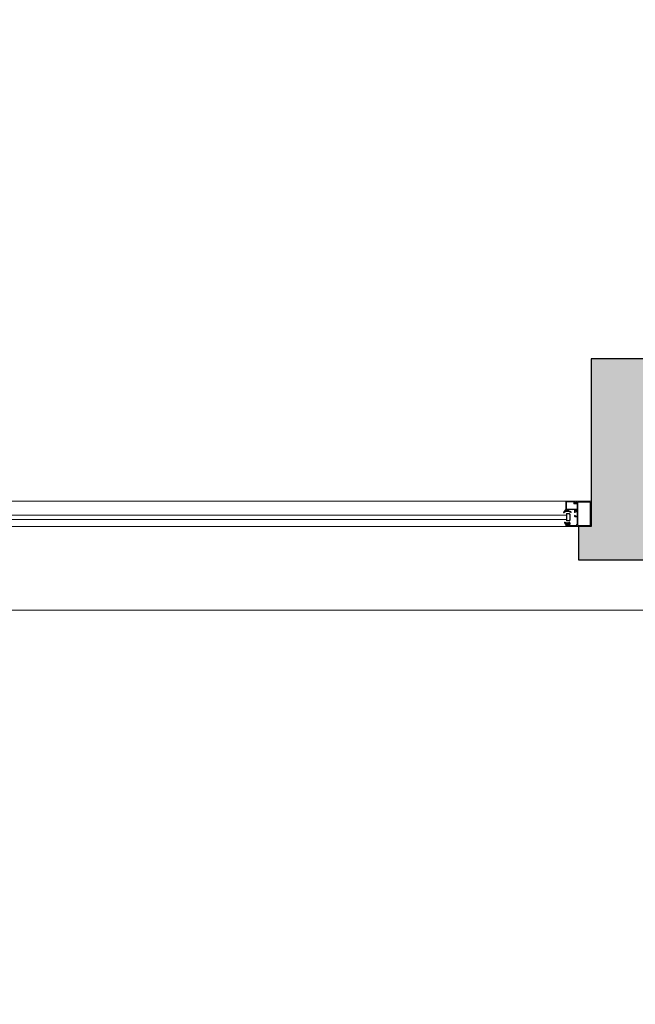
# Model space of a CAD drawing. Header units: feet. Extents: x 1537802 to 2072561, y 4461723 to 4732600.
# Tile 8 of 113: x 1566952 to 1568421, y 4670439 to 4672788. Entities that reach past the tile are written whole.
import ezdxf

# ---------------------------------------------------------------- set-up
doc = ezdxf.new("R2010")
doc.units = ezdxf.units.FT
doc.header["$MEASUREMENT"] = 0
doc.linetypes.add('HIDDEN-2-1', pattern=[3, 2, -1])
doc.layers.add('CAM', color=154, linetype='Continuous')
doc.layers.add('gor', color=251, linetype='Continuous', lineweight=5)

msp = doc.modelspace()

# ---------------------------------------------------------------- hatches: boundary and pattern name
at = {"lineweight": 0}
h = msp.add_hatch(dxfattribs=at)
h.set_pattern_fill('AR-CONC', color=256, scale=30)
h.set_pattern_definition([(50, (1928464.02, 4798801.17), (215.178055, -18.82564), [22.5, -247.5]), (355, (1928464.02, 4798801.17), (-41.6254, 225.65764), [18, -198]), (100.451444, (1928481.95, 4798799.6), (173.55265, 206.832), [19.12206, -210.34263]), (46.1842, (1928464.02, 4798861.17), (320.1724, -49.65578), [33.75, -371.25]), (96.63564, (1928490.7, 4798857.03), (280.39858, 292.23558), [28.6831, -315.51413]), (351.18416, (1928464.02, 4798861.17), (280.39858, 292.23558), [27, -297]), (21, (1928494.02, 4798846.17), (179.072116, -120.78567), [22.5, -247.5]), (326, (1928494.02, 4798846.17), (72.9946, 217.54501), [18, -198]), (71.451445, (1928508.95, 4798836.1), (252.06671, 96.75935), [19.12206, -210.34263]), (37.5, (1928464.02, 4798801.165), (3.647957, 99.868156), [0, -195.6, 0, -201, 0, -198.75]), (7.5, (1928464.02, 4798801.17), (78.92086, 118.323514), [0, -114.6, 0, -191.1, 0, -75.75]), (327.5, (1928397.12, 4798801.165), (160.146731, -6.766462), [0, -75, 0, -234, 0, -310.5]), (317.5, (1928367.12, 4798801.17), (174.95585, 30.031495), [0, -97.5, 0, -155.4, 0, -220.5])])
edge = h.paths.add_edge_path()
edge.add_arc((1562945.5, 4677829.2), 100, 90, 180)
edge.add_line((1562845.5, 4677829.2), (1562845.5, 4671599.2))
edge.add_arc((1562945.5, 4671599.2), 100, 180, 270)
edge.add_line((1562945.5, 4671499.2), (1564025.5, 4671499.2))
edge.add_line((1564025.5, 4671499.2), (1564025.5, 4671579.2))
edge.add_line((1564025.5, 4671579.2), (1564015.5, 4671579.2))
edge.add_line((1564015.5, 4671579.2), (1564015.5, 4671979.2))
edge.add_line((1564015.5, 4671979.2), (1563195.5, 4671979.2))
edge.add_line((1563195.5, 4671979.2), (1563195.5, 4677579.2))
edge.add_line((1563195.5, 4677579.2), (1570119.1, 4677579.2))
edge.add_line((1570119.1, 4677579.2), (1570354.5, 4677343.9))
edge.add_line((1570354.5, 4677343.9), (1570637.3, 4677626.7))
edge.add_line((1570637.3, 4677626.7), (1570538.3, 4677725.7))
edge.add_line((1570538.3, 4677725.7), (1571591.9, 4678779.3))
edge.add_line((1571591.9, 4678779.3), (1571754.5, 4678616.7))
edge.add_line((1571754.5, 4678616.7), (1571825.2, 4678687.4))
edge.add_line((1571825.2, 4678687.4), (1571662.6, 4678850))
edge.add_line((1571662.6, 4678850), (1571818.2, 4679005.6))
edge.add_line((1571818.2, 4679005.6), (1571641.4, 4679182.4))
edge.add_line((1571641.4, 4679182.4), (1570227.2, 4677768.1))
edge.add_line((1570227.2, 4677768.1), (1569993.6, 4678001.8))
edge.add_line((1569993.6, 4678001.8), (1569993.6, 4680094.5))
edge.add_line((1569993.6, 4680094.5), (1572553.6, 4680094.5))
edge.add_line((1572553.6, 4680094.5), (1572242.4, 4679783.4))
edge.add_line((1572242.4, 4679783.4), (1572419.2, 4679606.6))
edge.add_line((1572419.2, 4679606.6), (1572652.6, 4679840))
edge.add_line((1572652.6, 4679840), (1573501.1, 4678991.4))
edge.add_line((1573501.1, 4678991.4), (1572511.1, 4678001.5))
edge.add_line((1572511.1, 4678001.5), (1572482.8, 4678029.8))
edge.add_line((1572482.8, 4678029.8), (1572412.1, 4677959.1))
edge.add_line((1572412.1, 4677959.1), (1572511.1, 4677860.1))
edge.add_line((1572511.1, 4677860.1), (1573571.8, 4678920.7))
edge.add_line((1573571.8, 4678920.7), (1576357.8, 4676134.7))
edge.add_line((1576357.8, 4676134.7), (1575297.1, 4675074.1))
edge.add_line((1575297.1, 4675074.1), (1575367.8, 4675003.4))
edge.add_line((1575367.8, 4675003.4), (1576428.5, 4676064))
edge.add_line((1576428.5, 4676064), (1576895.2, 4675597.3))
edge.add_line((1576895.2, 4675597.3), (1577178, 4675880.2))
edge.add_line((1577178, 4675880.2), (1578033.6, 4676735.8))
edge.add_line((1578033.6, 4676735.8), (1578866, 4676735.8))
edge.add_line((1578866, 4676735.8), (1578866, 4674784.2))
edge.add_line((1578866, 4674784.2), (1578274, 4674784.2))
edge.add_line((1578274, 4674784.2), (1577718.2, 4675340))
edge.add_line((1577718.2, 4675340), (1577435.4, 4675057.2))
edge.add_line((1577435.4, 4675057.2), (1578460.7, 4674031.9))
edge.add_line((1578460.7, 4674031.9), (1578107.1, 4673678.3))
edge.add_line((1578107.1, 4673678.3), (1578206.1, 4673579.3))
edge.add_line((1578206.1, 4673579.3), (1578248.5, 4673536.9))
edge.add_line((1578248.5, 4673536.9), (1578390, 4673395.5))
edge.add_line((1578390, 4673395.5), (1579066, 4674072.4))
edge.add_line((1579066, 4674072.4), (1579066, 4677127))
edge.add_line((1579066, 4677127), (1578866, 4677127))
edge.add_line((1578866, 4677127), (1578866, 4676885.8))
edge.add_line((1578866, 4676885.8), (1577971.5, 4676885.8))
edge.add_line((1577971.5, 4676885.8), (1577072, 4675986.2))
edge.add_line((1577072, 4675986.2), (1576404.6, 4676653.6))
edge.add_line((1576404.6, 4676653.6), (1577728.1, 4677977))
edge.add_line((1577728.1, 4677977), (1578866, 4677977))
edge.add_line((1578866, 4677977), (1578866, 4677927))
edge.add_line((1578866, 4677927), (1579066, 4677927))
edge.add_line((1579066, 4677927), (1579066, 4678327))
edge.add_line((1579066, 4678327), (1578866, 4678327))
edge.add_line((1578866, 4678327), (1578866, 4678107))
edge.add_line((1578866, 4678107), (1577649.7, 4678107))
edge.add_line((1577649.7, 4678107), (1576300.4, 4676757.8))
edge.add_line((1576300.4, 4676757.8), (1573361.2, 4679697))
edge.add_line((1573361.2, 4679697), (1573921.2, 4679697))
edge.add_line((1573921.2, 4679697), (1573921.2, 4679857))
edge.add_line((1573921.2, 4679857), (1575616, 4679857))
edge.add_line((1575616, 4679857), (1575616, 4680257))
edge.add_line((1575616, 4680257), (1569593.6, 4680257))
edge.add_line((1569593.6, 4680257), (1569593.6, 4677929.2))
edge.add_line((1569593.6, 4677929.2), (1562945.5, 4677929.2))
h.paths.add_polyline_path([(1573890, 4673808.3), (1574215.3, 4674133.6), (1574427.4, 4673921.5), (1574102.1, 4673596.2)], flags=17)
h.paths.add_polyline_path([(1572955.5, 4671479.2), (1572955.5, 4671979.2), (1573495.5, 4671979.2), (1573849.1, 4671625.6), (1573592.2, 4671368.8), (1573580.8, 4671380.2), (1573467.6, 4671267.1), (1573255.5, 4671479.2)])
h.paths.add_polyline_path([(1568315.5, 4671979.2), (1568315.5, 4671579.2), (1568285.5, 4671579.2), (1568285.5, 4671499.2), (1568775.5, 4671499.2), (1568775.5, 4671979.2)], flags=17)
edge = h.paths.add_edge_path()
edge.add_line((1576190.8, 4671762), (1576452.5, 4671500.4))
edge.add_arc((1576661.1, 4671793.9), 360, 234.5931, 395.4069)
edge.add_line((1576954.5, 4672002.5), (1576692.9, 4672264.1))
edge.add_line((1576692.9, 4672264.1), (1576190.8, 4671762))
h.paths.add_polyline_path([(1579066, 4679127), (1579066, 4680257), (1577546, 4680257), (1577546, 4679857), (1578666, 4679857), (1578666, 4679657), (1578866, 4679657), (1578866, 4679127)], flags=17)
edge = h.paths.add_edge_path()
edge.add_line((1582202.8, 4681561.3), (1580343, 4681561.3))
edge.add_line((1580343, 4681561.3), (1580343, 4674411.3))
edge.add_line((1580343, 4674411.3), (1580142.8, 4674347.9))
edge.add_arc((1580667.2, 4674443.8), 533.1, 190.365, 267.3798)
edge.add_line((1580642.8, 4673911.3), (1580742.8, 4673911.3))
edge.add_line((1580742.8, 4673911.3), (1580742.8, 4674461.3))
edge.add_line((1580742.8, 4674461.3), (1580642.8, 4674461.3))
edge.add_line((1580642.8, 4674461.3), (1580642.8, 4676861.3))
edge.add_line((1580642.8, 4676861.3), (1583222.8, 4676861.3))
edge.add_line((1583222.8, 4676861.3), (1583222.8, 4676961.3))
edge.add_line((1583222.8, 4676961.3), (1580642.8, 4676961.3))
edge.add_line((1580642.8, 4676961.3), (1580642.8, 4678891.3))
edge.add_line((1580642.8, 4678891.3), (1583932.8, 4678891.3))
edge.add_line((1583932.8, 4678891.3), (1583932.8, 4678991.3))
edge.add_line((1583932.8, 4678991.3), (1580642.8, 4678991.3))
edge.add_line((1580642.8, 4678991.3), (1580642.8, 4681091.3))
edge.add_line((1580642.8, 4681091.3), (1580802.8, 4681091.3))
edge.add_line((1580802.8, 4681091.3), (1580802.8, 4681261.3))
edge.add_line((1580802.8, 4681261.3), (1582202.8, 4681261.3))
edge.add_line((1582202.8, 4681261.3), (1582202.8, 4681561.3))
h.paths.add_polyline_path([(1582702.8, 4681561.3), (1582702.8, 4681261.3), (1584742.8, 4681261.3), (1584742.8, 4681061.3), (1584852.8, 4681061.3), (1584852.8, 4678991.3), (1584732.8, 4678991.3), (1584732.8, 4678891.3), (1584852.8, 4678891.3), (1584852.8, 4674411.3), (1584742.8, 4674411.3), (1584742.8, 4673911.3), (1585302.8, 4673911.3), (1585302.8, 4674411.3), (1585192.8, 4674411.3), (1585192.8, 4681051.3), (1585312.8, 4681051.3), (1585312.8, 4681261.3), (1589272.8, 4681261.3), (1589272.8, 4681061.3), (1589392.8, 4681061.3), (1589392.8, 4674411.3), (1589272.8, 4674411.3), (1589272.8, 4673911.3), (1589792.8, 4673911.3), (1589792.8, 4674411.3), (1589692.8, 4674411.3), (1589692.8, 4681041.3), (1589772.8, 4681041.3), (1589772.8, 4681261.3), (1590272.8, 4681261.3), (1590272.8, 4681411.3), (1590247.8, 4681411.3), (1590247.8, 4681561.3), (1590147.8, 4681561.3), (1590147.8, 4682091.3), (1589747.8, 4682091.3), (1589747.8, 4681561.3)])
h.paths.add_polyline_path([(1592587.8, 4681561.3), (1592587.8, 4685891.3), (1589747.8, 4685891.3), (1589747.8, 4682951.3), (1589947.8, 4682951.3), (1589947.8, 4685491.3), (1590147.8, 4685491.3), (1590147.8, 4685691.3), (1592187.8, 4685691.3), (1592187.8, 4685491.3), (1592387.8, 4685491.3), (1592387.8, 4681561.3), (1591047.8, 4681561.3), (1591047.8, 4681411.3), (1591022.8, 4681411.3), (1591022.8, 4681261.3), (1593792.8, 4681261.3), (1593792.8, 4681061.3), (1593902.8, 4681061.3), (1593902.8, 4674411.3), (1593792.8, 4674411.3), (1593792.8, 4673911.3), (1594282.8, 4673911.3), (1594282.8, 4674411.3), (1594182.8, 4674411.3), (1594182.8, 4681061.3), (1594272.8, 4681061.3), (1594272.8, 4681261.3), (1598242.8, 4681261.3), (1598242.8, 4681061.3), (1598332.8, 4681061.3), (1598332.8, 4674411.3), (1598232.8, 4674411.3), (1598232.8, 4673911.3), (1598762.8, 4673911.3), (1598762.8, 4674521.3), (1598642.8, 4674521.3), (1598642.8, 4676921.3), (1601112.8, 4676921.3), (1601112.8, 4677731.3), (1601012.8, 4677731.3), (1601012.8, 4677021.3), (1598642.8, 4677021.3), (1598642.8, 4679106.7), (1599472.8, 4679106.7), (1599472.8, 4679206.7), (1598642.8, 4679206.7), (1598642.8, 4681061.3), (1598762.8, 4681061.3), (1598762.8, 4681261.3), (1600442.8, 4681261.3), (1600442.8, 4679206.7), (1600342.8, 4679206.7), (1600342.8, 4679106.7), (1600612.8, 4679106.7), (1600612.8, 4679206.7), (1600542.8, 4679206.7), (1600542.8, 4681261.3), (1601342.8, 4681261.3), (1601342.8, 4681061.3), (1601682.8, 4681061.3), (1602821.4, 4679206.7), (1601482.8, 4679206.7), (1601482.8, 4679106.7), (1602882.8, 4679106.7), (1605642.8, 4674611.3), (1605642.8, 4674411.3), (1604702.8, 4674411.3), (1604702.8, 4673911.3), (1606402.8, 4673911.3), (1606402.8, 4673971.3), (1601742.9, 4681561.3)])
h.paths.add_polyline_path([(1603852.8, 4673911.3), (1603852.8, 4674251.3), (1603012.8, 4674251.3), (1603012.8, 4673911.3)], flags=17)
at = {"layer": 'gor', "lineweight": 9}
h = msp.add_hatch(dxfattribs=at)
h.set_pattern_fill('ANSI37', color=256, scale=0.545448, angle=450, style=0)
h.set_pattern_definition([(315, (1552208.2665, 4676678.3953), (1.22456526, 1.22456526), []), (45, (1552208.2665, 4676678.3953), (-1.22456526, 1.22456526), [])])
h.paths.add_polyline_path([(1568263.6, 4671613.9), (1568267.2, 4671612.1, 0.556642), (1568267.9, 4671612.6), (1568267.9, 4671613.6, 0.273399), (1568267.6, 4671614.2), (1568260.3, 4671618.2, 0.51413), (1568259.3, 4671617.7), (1568259.2, 4671617.2), (1568255.5, 4671617.2), (1568255.4, 4671618.8, 0.651549), (1568254.4, 4671619.1, 0.097661), (1568250.1, 4671612, 0.81914), (1568250.8, 4671611.6, -0.331465)])
h = msp.add_hatch(dxfattribs=at)
h.set_pattern_fill('ANSI37', color=256, scale=0.545448, angle=450, style=0)
h.set_pattern_definition([(135, (1550259.9967, 4673472.5116), (-1.22456526, -1.22456526), []), (225, (1550259.9967, 4673472.5116), (1.22456526, -1.22456526), [])])
edge = h.paths.add_edge_path()
edge.add_line((1568257.7, 4671587.9), (1568258.6, 4671586.7))
edge.add_arc((1568258.4, 4671586.6), 0.218, -90, 35, ccw=False)
edge.add_line((1568258.4, 4671586.4), (1568257.4, 4671586.4))
edge.add_line((1568257.4, 4671586.4), (1568255.9, 4671588.3))
edge.add_arc((1568255.7, 4671588.1), 0.273, 40, 215)
edge.add_line((1568255.4, 4671587.9), (1568256.3, 4671586.7))
edge.add_arc((1568256.1, 4671586.6), 0.218, -90, 35, ccw=False)
edge.add_line((1568256.1, 4671586.4), (1568255.7, 4671586.4))
edge.add_arc((1568255.7, 4671588), 1.64, 215, 270, ccw=False)
edge.add_line((1568254.4, 4671587.1), (1568253, 4671589))
edge.add_arc((1568252.7, 4671588.8), 0.436, 35, 205)
edge.add_line((1568252.3, 4671588.6), (1568253.4, 4671586.5))
edge.add_arc((1568238.3, 4671579.3), 16.8, 15.9704, 25.5714, ccw=False)
edge.add_arc((1568254.8, 4671584), 0.436, 195.9704, 270)
edge.add_line((1568254.8, 4671583.6), (1568255.3, 4671583.6))
edge.add_line((1568255.3, 4671583.6), (1568255.3, 4671584.7))
edge.add_line((1568255.3, 4671584.7), (1568257.7, 4671584.7))
edge.add_arc((1568257.7, 4671584.1), 0.545, 0, 90.1318, ccw=False)
edge.add_line((1568258.3, 4671584.1), (1568258.3, 4671583.5))
edge.add_line((1568258.3, 4671583.5), (1568257.6, 4671583.5))
edge.add_arc((1568257.6, 4671583.4), 0.109, 90, 191.9061)
edge.add_arc((1568258.9, 4671583.6), 1.51, 188.4244, 271.4637)
edge.add_line((1568259, 4671582.1), (1568259.8, 4671582.1))
edge.add_line((1568259.8, 4671582.1), (1568260.9, 4671582.1))
edge.add_arc((1568260.9, 4671583.6), 1.53, 268.7538, 350.6709)
edge.add_arc((1568262.3, 4671583.4), 0.109, 347.2335, 450)
edge.add_line((1568262.3, 4671583.5), (1568261.6, 4671583.5))
edge.add_line((1568261.6, 4671583.5), (1568261.6, 4671584.1))
edge.add_arc((1568262.1, 4671584.1), 0.545, 90, 180, ccw=False)
edge.add_line((1568262.1, 4671584.7), (1568265.4, 4671584.7))
edge.add_arc((1568265.4, 4671584.9), 0.218, 270, 360)
edge.add_line((1568265.7, 4671584.9), (1568265.7, 4671586.6))
edge.add_arc((1568265.4, 4671586.6), 0.218, 0, 100.3903)
edge.add_arc((1568266.1, 4671583.2), 3.7, 100.3903, 128.3351)
edge.add_arc((1568263.4, 4671586.5), 0.545, 235, 308.3351, ccw=False)
edge.add_line((1568263.1, 4671586.1), (1568263.1, 4671586.1))
edge.add_arc((1568263.2, 4671586.3), 0.218, 145, 235, ccw=False)
edge.add_line((1568263, 4671586.4), (1568264.6, 4671588.6))
edge.add_arc((1568264.2, 4671588.8), 0.436, 335, 505)
edge.add_line((1568263.8, 4671589), (1568262.2, 4671586.7))
edge.add_arc((1568262, 4671586.8), 0.218, 220, 325, ccw=False)
edge.add_line((1568261.8, 4671586.6), (1568260.5, 4671588.3))
edge.add_arc((1568260.2, 4671588.1), 0.273, 40, 215)
edge.add_line((1568260, 4671587.9), (1568260.9, 4671586.7))
edge.add_arc((1568260.7, 4671586.6), 0.218, -90, 35, ccw=False)
edge.add_line((1568260.7, 4671586.4), (1568259.7, 4671586.4))
edge.add_line((1568259.7, 4671586.4), (1568258.2, 4671588.3))
edge.add_arc((1568258, 4671588.1), 0.273, 40, 215)
edge = h.paths.add_edge_path(flags=16)
edge.add_arc((1568260.4, 4671583.3), 0.327, -88.2055, 0, ccw=False)
edge.add_arc((1568259.9, 4671605.1), 22.1, 268.7015, 271.2985, ccw=False)
edge.add_arc((1568259.4, 4671583.3), 0.327, 180, 268.2055, ccw=False)
edge.add_line((1568259.1, 4671583.3), (1568259.1, 4671584.5))
edge.add_arc((1568259.4, 4671584.5), 0.327, 90, 180, ccw=False)
edge.add_line((1568259.4, 4671584.8), (1568260.4, 4671584.8))
edge.add_arc((1568260.4, 4671584.5), 0.327, 0, 90, ccw=False)
edge.add_line((1568260.7, 4671584.5), (1568260.7, 4671583.3))

# ---------------------------------------------------------------- linework, layer by layer
at = {"linetype": 'ByBlock', "lineweight": 9, "ltscale": 0.5, "elevation": -26089.3}
msp.add_lwpolyline([(1573355.5, 4671379.2), (1571755.5, 4671379.2), (1571755.5, 4670439.2), (1569755.5, 4670439.2), (1569755.5, 4671379.2), (1562725.5, 4671379.2), (1562725.5, 4678049.2), (1563831.3, 4678049.2)], dxfattribs=at)
at = {"color": 1, "linetype": 'HIDDEN-2-1', "lineweight": 9, "ltscale": 2, "elevation": -26089.3}
msp.add_lwpolyline([(1606402.8, 4673911.3), (1606402.8, 4673872.4), (1579008.5, 4673872.4), (1577075.7, 4671938.1), (1577075.7, 4671379.2), (1576388.4, 4671379.2), (1575517.7, 4670508.5), (1574084.8, 4670508.5), (1573214.1, 4671379.2), (1562725.5, 4671379.2), (1562725.5, 4677929.2), (1562945.5, 4677929.2)], dxfattribs=at)
at = {"lineweight": 30, "elevation": -26089.3}
msp.add_lwpolyline([(1568315.5, 4671979.2), (1568315.5, 4671579.2), (1568285.5, 4671579.2), (1568285.5, 4671499.2), (1568775.5, 4671499.2), (1568775.5, 4671979.2)], close=True, dxfattribs=at)
at = {"linetype": 'ByBlock', "lineweight": 9, "ltscale": 0.5, "elevation": -26089.3}
for points in [[(1564015.5, 4671579.2), (1564015.5, 4671639.2), (1568315.5, 4671639.2), (1568315.5, 4671579.2)], [(1566674.1, 4671595.9), (1568257.2, 4671595.9), (1568257.2, 4671605.9), (1566674.1, 4671605.9)]]:
    msp.add_lwpolyline(points, close=True, dxfattribs=at)
at = {"lineweight": 9, "elevation": -26089.3}
msp.add_lwpolyline([(1568315.5, 4671579.2), (1568256, 4671579.2, -0.414214), (1568255.8, 4671579.4), (1568255.8, 4671584.1, -0.414216), (1568256.3, 4671584.7), (1568257.4, 4671584.7, -0.341994), (1568258.4, 4671583.9, -0.490316), (1568258.3, 4671583.8), (1568257.2, 4671583.8), (1568257.2, 4671580.9), (1568262.7, 4671580.9), (1568262.7, 4671583.8), (1568261.8, 4671583.8, -0.490316), (1568261.7, 4671583.9, -0.341994), (1568262.6, 4671584.7), (1568264, 4671584.7), (1568264, 4671584), (1568265.1, 4671584), (1568265.1, 4671582.9), (1568264, 4671582.9), (1568264, 4671581.4), (1568282.2, 4671581.4), (1568282.2, 4671582.9), (1568281.1, 4671582.9), (1568281.1, 4671584), (1568282.2, 4671584), (1568282.2, 4671592.5), (1568282.7, 4671593.1), (1568282.2, 4671593.6), (1568282.2, 4671602.1), (1568277.6, 4671602.1, -0.414214), (1568276.5, 4671603.2), (1568276.5, 4671604.8, -0.414214), (1568277.3, 4671605.6), (1568278, 4671605.6), (1568278, 4671603.6), (1568282.2, 4671603.6), (1568282.2, 4671614.1), (1568278, 4671614.1), (1568278, 4671612.1), (1568277.3, 4671612.1, -0.414214), (1568276.5, 4671612.9), (1568276.5, 4671614.3), (1568276.5, 4671617.9, -0.414214), (1568277.6, 4671619), (1568278.4, 4671619), (1568278.4, 4671616.3), (1568282.2, 4671616.3), (1568282.2, 4671626.1), (1568282.7, 4671626.7), (1568282.2, 4671627.2), (1568282.2, 4671637), (1568278.4, 4671637), (1568278.4, 4671634.3), (1568277.6, 4671634.3, -0.414214), (1568276.5, 4671635.4), (1568276.5, 4671639.2), (1568315.5, 4671639.2), (1568315.5, 4671579.2)], format="xyb", dxfattribs=at)
msp.add_lwpolyline([(1568275.7, 4671634.6, 0.414214), (1568276.2, 4671634.1), (1568278.8, 4671634.1), (1568279.3, 4671634.9, -0.414205), (1568279.7, 4671635), (1568281.3, 4671634.1, -0.772881), (1568281, 4671632.8), (1568274.9, 4671632.8, -0.414231), (1568274.4, 4671633.3), (1568274.4, 4671637.9), (1568257, 4671637.9), (1568257, 4671620.5), (1568281.3, 4671620.5, -0.414214), (1568281.7, 4671620.2), (1568281.7, 4671619.8, -0.256041), (1568281.5, 4671619.6), (1568279.2, 4671618.1, -0.538245), (1568278.9, 4671618.3), (1568278.9, 4671619.2), (1568271.9, 4671619.2), (1568271.6, 4671618.9), (1568271.2, 4671619.2), (1568264.6, 4671619.2), (1568264.3, 4671618.9), (1568264, 4671619.2), (1568259.2, 4671619.2), (1568259.2, 4671619.1, -0.371334), (1568258.8, 4671618.6), (1568257, 4671618.4), (1568256.1, 4671618.4, -0.413739), (1568255.8, 4671618.7), (1568255.8, 4671638.7, -0.414214), (1568256.3, 4671639.2), (1568275.7, 4671639.2, -0.414214), (1568276.2, 4671638.7), (1568276.2, 4671638.4, -0.414214), (1568275.7, 4671637.9), (1568275.7, 4671637.9)], format="xyb", close=True, dxfattribs=at)
msp.add_lwpolyline([(1568313.3, 4671637), (1568284.4, 4671637), (1568284.4, 4671581.4), (1568313.3, 4671581.4), (1568313.3, 4671637)], dxfattribs=at)
at = {"layer": 'CAM', "lineweight": 9, "elevation": -26089.3}
for points in [[(1568257.2, 4671609.7), (1568257.2, 4671592.2), (1568263.4, 4671592.2), (1568265.6, 4671594.4), (1568265.6, 4671607.5), (1568263.4, 4671609.7)], [(1568257.9, 4671608.9), (1568263.1, 4671608.9), (1568264.8, 4671607.2), (1568264.8, 4671594.7), (1568263.1, 4671593), (1568257.9, 4671593)]]:
    msp.add_lwpolyline(points, close=True, dxfattribs=at)
at = {"layer": 'gor', "lineweight": 9, "elevation": -26089.3}
for points in [[(1568267.6, 4671614.2), (1568260.3, 4671618.2, 0.51413), (1568259.3, 4671617.7), (1568259.2, 4671617.2), (1568255.5, 4671617.2), (1568255.4, 4671618.8, 0.651549), (1568254.4, 4671619.1, 0.097661), (1568250.1, 4671612, 0.81914), (1568250.8, 4671611.6, -0.331465), (1568263.6, 4671613.9), (1568267.2, 4671612.1, 0.556642), (1568267.9, 4671612.6), (1568267.9, 4671613.6, 0.273399)], [(1568257.7, 4671587.9), (1568258.6, 4671586.7, -0.606815), (1568258.4, 4671586.4), (1568257.4, 4671586.4), (1568255.9, 4671588.3, 0.957292), (1568255.4, 4671587.9), (1568256.3, 4671586.7, -0.606815), (1568256.1, 4671586.4), (1568255.7, 4671586.4, -0.244698), (1568254.4, 4671587.1), (1568253, 4671589, 0.916331), (1568252.3, 4671588.6), (1568253.4, 4671586.5, -0.041917), (1568254.4, 4671583.9, 0.334739), (1568254.8, 4671583.6), (1568255.3, 4671583.6), (1568255.3, 4671584.7), (1568257.7, 4671584.7, -0.414887), (1568258.3, 4671584.1), (1568258.3, 4671583.5), (1568257.6, 4671583.5, 0.476473), (1568257.4, 4671583.4, 0.379062), (1568259, 4671582.1), (1568259.8, 4671582.1), (1568260.9, 4671582.1, 0.373473), (1568262.4, 4671583.4, 0.481087), (1568262.3, 4671583.5), (1568261.6, 4671583.5), (1568261.6, 4671584.1, -0.414214), (1568262.1, 4671584.7), (1568265.4, 4671584.7, 0.414214), (1568265.7, 4671584.9), (1568265.7, 4671586.6, 0.468383), (1568265.4, 4671586.8, 0.12254), (1568263.8, 4671586.1, -0.331373), (1568263.1, 4671586.1), (1568263.1, 4671586.1, -0.414214), (1568263, 4671586.4), (1568264.6, 4671588.6, 0.916331), (1568263.8, 4671589), (1568262.2, 4671586.7, -0.493145), (1568261.8, 4671586.6), (1568260.5, 4671588.3, 0.957292), (1568260, 4671587.9), (1568260.9, 4671586.7, -0.606815), (1568260.7, 4671586.4), (1568259.7, 4671586.4), (1568258.2, 4671588.3, 0.957292)], [(1568260.7, 4671583.3, -0.40507), (1568260.4, 4671583, -0.011332), (1568259.4, 4671583, -0.40507), (1568259.1, 4671583.3), (1568259.1, 4671584.5, -0.414214), (1568259.4, 4671584.8), (1568260.4, 4671584.8, -0.414214), (1568260.7, 4671584.5)]]:
    msp.add_lwpolyline(points, format="xyb", close=True, dxfattribs=at)

doc.saveas('drawing.dxf')
